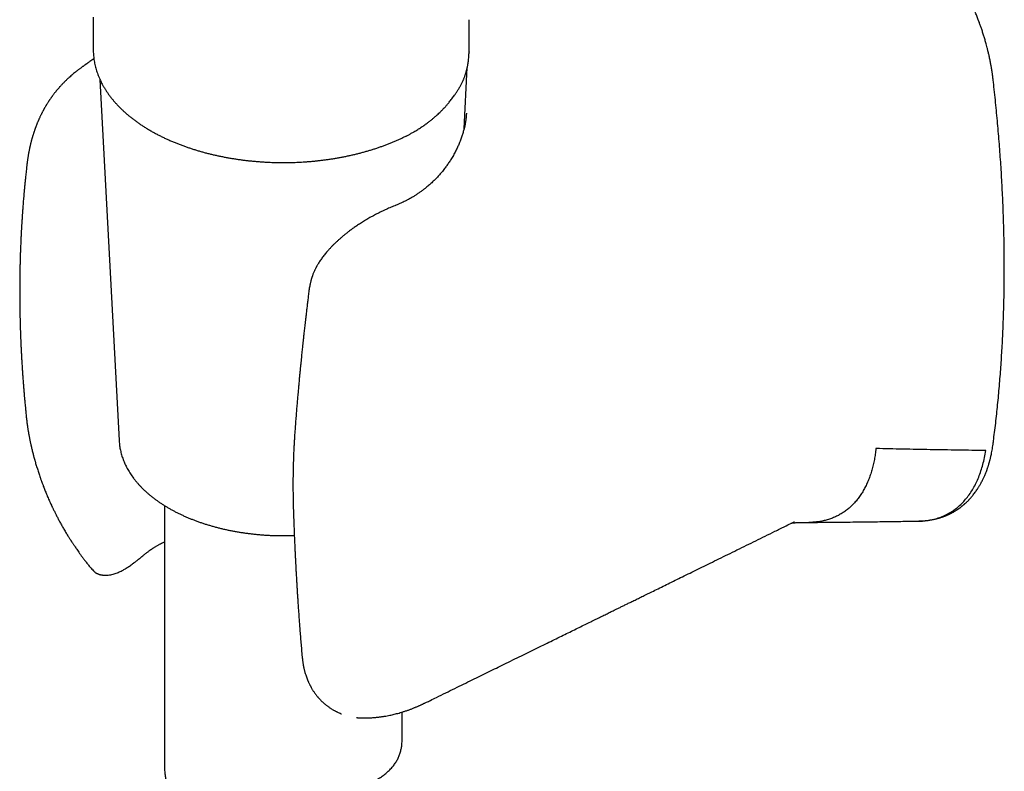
# Model space of a CAD drawing. Header units: millimetres. Extents: x 8 to 869, y 12 to 780.
# Tile 29 of 39: x 806 to 869, y 168 to 216. Entities that reach past the tile are written whole.
import ezdxf

# ---------------------------------------------------------------- set-up
doc = ezdxf.new("R2010")
doc.units = ezdxf.units.MM

msp = doc.modelspace()

# ---------------------------------------------------------------- linework, layer by layer
at = {"color": 7, "linetype": 'Continuous', "lineweight": 30}
for p, q in [((811.084, 215.692), (811.084, 213.648)), ((834.818, 213.487), (834.818, 215.529)), ((834.813, 213.496), (834.813, 213.487)), ((811.126, 213.055), (810.871, 212.883)), ((834.495, 208.631), (834.701, 212.505)), ((811.508, 211.752), (812.718, 188.951)), ((834.464, 211.755), (834.463, 211.752)), ((834.647, 209.625), (834.647, 209.614)), ((824.707, 198.423), (824.708, 198.426)), ((806.844, 190.592), (806.844, 190.586)), ((812.718, 188.951), (812.719, 188.948)), ((815.584, 184.852), (815.584, 168.307)), ((814.286, 181.74), (814.288, 181.742)), ((811.141, 180.694), (811.144, 180.691)), ((832.372, 172.555), (832.369, 172.554)), ((830.584, 170.025), (830.584, 171.814)), ((827.753, 171.464), (827.764, 171.462))]:
    msp.add_line(p, q, dxfattribs=at)
for points, knots in [([(867.902, 211.78), (867.897, 211.824), (867.887, 211.906), (867.872, 212.022), (867.859, 212.12), (867.847, 212.201), (867.838, 212.264), (867.831, 212.31), (867.826, 212.341), (867.822, 212.361), (867.82, 212.38), (867.816, 212.401), (867.812, 212.426), (867.805, 212.469), (867.794, 212.536), (867.778, 212.627), (867.759, 212.73), (867.737, 212.845), (867.712, 212.972), (867.678, 213.138), (867.635, 213.333), (867.584, 213.547), (867.536, 213.743), (867.491, 213.914), (867.45, 214.063), (867.413, 214.193), (867.377, 214.316), (867.341, 214.438), (867.303, 214.56), (867.265, 214.682), (867.225, 214.805), (867.175, 214.955), (867.112, 215.137), (867.034, 215.356), (866.946, 215.591), (866.848, 215.842), (866.739, 216.108), (866.618, 216.39), (866.489, 216.678), (866.351, 216.971), (866.209, 217.259), (866.062, 217.544), (865.915, 217.818), (865.769, 218.081), (865.611, 218.352), (865.444, 218.629), (865.267, 218.91), (865.096, 219.171), (864.93, 219.416), (864.767, 219.648), (864.606, 219.87), (864.446, 220.084), (864.286, 220.291), (864.124, 220.494), (863.964, 220.69), (863.83, 220.848), (863.725, 220.97), (863.647, 221.06), (863.57, 221.146), (863.493, 221.233), (863.409, 221.325), (863.316, 221.425), (863.213, 221.534), (863.102, 221.651), (862.978, 221.777), (862.845, 221.91), (862.711, 222.041), (862.582, 222.165), (862.46, 222.278), (862.342, 222.386), (862.229, 222.487), (862.119, 222.583), (862.015, 222.673), (861.936, 222.74), (861.88, 222.786), (861.846, 222.814), (861.816, 222.839), (861.789, 222.862), (861.765, 222.881), (861.742, 222.9), (861.713, 222.923), (861.674, 222.955), (861.621, 222.998), (861.553, 223.05), (861.472, 223.114), (861.377, 223.187), (861.308, 223.238), (861.271, 223.266)], [0, 0, 0, 0, 0.010575, 0.019769, 0.027581, 0.034013, 0.039065, 0.042738, 0.04495, 0.046228, 0.047663, 0.049347, 0.051281, 0.053465, 0.0596, 0.067123, 0.075012, 0.084007, 0.094107, 0.104842, 0.122931, 0.139545, 0.154683, 0.168348, 0.179303, 0.18909, 0.198425, 0.207795, 0.2172, 0.22664, 0.236116, 0.245627, 0.261276, 0.278134, 0.296246, 0.315613, 0.336238, 0.358124, 0.381275, 0.403611, 0.42683, 0.449549, 0.471491, 0.492657, 0.513034, 0.537773, 0.561178, 0.583258, 0.604024, 0.623893, 0.643726, 0.662419, 0.681107, 0.699795, 0.718247, 0.73581, 0.744747, 0.753423, 0.761839, 0.770043, 0.779085, 0.789381, 0.800239, 0.812214, 0.825305, 0.839514, 0.854371, 0.867433, 0.880027, 0.892152, 0.903807, 0.914994, 0.925712, 0.935439, 0.939172, 0.94257, 0.945632, 0.948358, 0.950749, 0.952804, 0.955474, 0.959386, 0.964701, 0.971419, 0.97954, 0.989067, 1, 1, 1, 1]), ([(811.085, 213.65), (811.084, 213.646), (811.084, 213.59), (811.087, 213.483), (811.095, 213.326), (811.11, 213.169), (811.13, 213.012), (811.156, 212.855), (811.188, 212.698), (811.226, 212.542), (811.269, 212.385), (811.319, 212.229), (811.374, 212.073), (811.435, 211.917), (811.502, 211.762), (811.575, 211.608), (811.654, 211.454), (811.739, 211.301), (811.83, 211.149), (811.927, 210.998), (812.03, 210.848), (812.138, 210.7), (812.252, 210.553), (812.372, 210.407), (812.498, 210.263), (812.629, 210.12), (812.766, 209.979), (812.909, 209.841), (813.056, 209.704), (813.209, 209.569), (813.368, 209.436), (813.531, 209.305), (813.7, 209.177), (813.873, 209.051), (814.051, 208.927), (814.234, 208.806), (814.422, 208.688), (814.614, 208.572), (814.811, 208.458), (815.012, 208.348), (815.217, 208.24), (815.427, 208.135), (815.64, 208.033), (815.858, 207.934), (816.079, 207.838), (816.297, 207.748), (816.517, 207.661), (816.733, 207.579), (816.952, 207.501), (817.165, 207.428), (817.381, 207.358), (817.599, 207.29), (817.819, 207.225), (818.041, 207.163), (818.266, 207.103), (818.492, 207.046), (818.72, 206.992), (818.95, 206.941), (819.182, 206.893), (819.415, 206.847), (819.649, 206.804), (819.885, 206.765), (820.121, 206.728), (820.359, 206.693), (820.598, 206.662), (820.837, 206.634), (821.076, 206.609), (821.316, 206.586), (821.555, 206.567), (821.793, 206.55), (822.028, 206.537), (822.256, 206.526), (822.464, 206.519), (822.645, 206.514), (822.815, 206.511), (822.958, 206.51), (823.052, 206.51), (823.084, 206.51)], [0, 0, 0, 0, 0.000894, 0.014322, 0.027779, 0.041268, 0.054794, 0.06836, 0.08197, 0.095627, 0.109334, 0.123093, 0.136907, 0.150776, 0.164701, 0.178682, 0.192719, 0.206811, 0.220956, 0.235153, 0.249399, 0.263691, 0.278028, 0.292405, 0.306819, 0.321268, 0.335749, 0.350257, 0.364791, 0.379348, 0.393925, 0.408519, 0.423129, 0.437752, 0.452388, 0.467035, 0.481691, 0.496356, 0.511028, 0.525708, 0.540396, 0.55509, 0.569793, 0.584503, 0.599222, 0.613952, 0.627175, 0.641886, 0.6551, 0.668312, 0.681519, 0.694722, 0.70792, 0.721113, 0.734301, 0.747484, 0.760661, 0.773833, 0.786997, 0.800155, 0.813304, 0.826444, 0.839573, 0.852688, 0.865787, 0.878864, 0.891913, 0.904923, 0.917875, 0.930735, 0.943438, 0.955828, 0.967445, 0.976976, 0.984965, 0.994758, 1, 1, 1, 1]), ([(834.465, 211.754), (834.473, 211.774), (834.493, 211.823), (834.522, 211.899), (834.55, 211.978), (834.574, 212.05), (834.596, 212.117), (834.617, 212.184), (834.635, 212.247), (834.651, 212.306), (834.665, 212.357), (834.677, 212.403), (834.686, 212.443), (834.694, 212.475), (834.701, 212.503), (834.708, 212.537), (834.717, 212.58), (834.728, 212.635), (834.741, 212.7), (834.753, 212.775), (834.766, 212.859), (834.778, 212.948), (834.791, 213.062), (834.802, 213.195), (834.811, 213.345), (834.812, 213.445), (834.812, 213.491)], [0, 0, 0, 0, 0.034034, 0.087134, 0.133743, 0.173994, 0.212451, 0.2514, 0.290843, 0.32218, 0.352994, 0.37995, 0.402696, 0.421233, 0.43609, 0.45301, 0.479805, 0.512489, 0.55106, 0.595513, 0.645846, 0.700239, 0.752846, 0.84353, 0.926819, 1, 1, 1, 1]), ([(810.871, 212.883), (810.851, 212.869), (810.816, 212.845), (810.768, 212.813), (810.731, 212.787), (810.703, 212.768), (810.675, 212.749), (810.643, 212.727), (810.606, 212.701), (810.569, 212.675), (810.535, 212.651), (810.5, 212.627), (810.46, 212.599), (810.416, 212.567), (810.36, 212.527), (810.299, 212.482), (810.231, 212.432), (810.168, 212.384), (810.103, 212.334), (810.035, 212.281), (809.946, 212.211), (809.842, 212.125), (809.726, 212.028), (809.617, 211.932), (809.523, 211.848), (809.441, 211.771), (809.366, 211.699), (809.29, 211.625), (809.221, 211.556), (809.157, 211.49), (809.096, 211.426), (809.031, 211.356), (808.959, 211.277), (808.885, 211.192), (808.815, 211.11), (808.759, 211.042), (808.712, 210.985), (808.669, 210.931), (808.622, 210.871), (808.576, 210.81), (808.534, 210.755), (808.497, 210.705), (808.465, 210.662), (808.433, 210.616), (808.398, 210.566), (808.36, 210.513), (808.327, 210.463), (808.297, 210.418), (808.266, 210.372), (808.23, 210.315), (808.192, 210.256), (808.156, 210.199), (808.127, 210.152), (808.101, 210.109), (808.074, 210.063), (808.045, 210.013), (808.016, 209.963), (807.99, 209.917), (807.967, 209.876), (807.947, 209.838), (807.925, 209.797), (807.898, 209.748), (807.868, 209.69), (807.836, 209.629), (807.806, 209.568), (807.777, 209.51), (807.748, 209.45), (807.718, 209.387), (807.69, 209.326), (807.665, 209.271), (807.647, 209.23), (807.63, 209.192), (807.613, 209.151), (807.591, 209.101), (807.566, 209.041), (807.54, 208.979), (807.517, 208.92), (807.495, 208.864), (807.473, 208.807), (807.451, 208.75), (807.433, 208.699), (807.417, 208.656), (807.403, 208.618), (807.389, 208.578), (807.373, 208.53), (807.356, 208.481), (807.341, 208.435), (807.328, 208.396), (807.315, 208.358), (807.299, 208.308), (807.28, 208.245), (807.259, 208.175), (807.24, 208.113), (807.224, 208.058), (807.209, 208.005), (807.195, 207.952), (807.181, 207.901), (807.168, 207.853), (807.156, 207.807), (807.144, 207.757), (807.13, 207.702), (807.116, 207.644), (807.103, 207.59), (807.093, 207.546), (807.084, 207.506), (807.074, 207.462), (807.062, 207.408), (807.049, 207.345), (807.036, 207.28), (807.024, 207.22), (807.013, 207.166), (807.003, 207.114), (806.993, 207.058), (806.983, 207), (806.971, 206.929), (806.958, 206.851), (806.945, 206.77), (806.934, 206.694), (806.924, 206.619), (806.915, 206.553), (806.907, 206.496), (806.902, 206.454), (806.896, 206.409), (806.89, 206.354), (806.882, 206.283), (806.875, 206.214), (806.87, 206.169), (806.869, 206.154)], [0, 0, 0, 0, 0.0088886, 0.0161193, 0.0216942, 0.0256107, 0.0286741, 0.0335182, 0.0393015, 0.0446845, 0.0493291, 0.0537403, 0.0593075, 0.0657415, 0.0719542, 0.0826278, 0.0914293, 0.1001639, 0.1091319, 0.1189014, 0.1294794, 0.1474041, 0.1648309, 0.1815109, 0.1976367, 0.2088693, 0.2212778, 0.2342727, 0.2465098, 0.2562749, 0.2672944, 0.2783732, 0.2911767, 0.3059317, 0.3198866, 0.3307503, 0.3382312, 0.3468768, 0.3564144, 0.3664554, 0.3752779, 0.3823165, 0.3893041, 0.3954412, 0.4032311, 0.4122808, 0.4198304, 0.4255085, 0.4327117, 0.4407514, 0.4510077, 0.4595006, 0.4662684, 0.4718222, 0.4785195, 0.4863914, 0.4938296, 0.5005006, 0.5065118, 0.511764, 0.5170344, 0.5241409, 0.5331568, 0.5422826, 0.550153, 0.55911, 0.5673363, 0.5756414, 0.5858584, 0.5929372, 0.5987039, 0.603283, 0.6087577, 0.6158211, 0.6243339, 0.6337331, 0.6416948, 0.6487236, 0.6568617, 0.6647869, 0.6720801, 0.6777563, 0.682193, 0.6875693, 0.6942336, 0.7013557, 0.7075711, 0.7126437, 0.7170837, 0.7229456, 0.7327137, 0.7423526, 0.7505883, 0.7575127, 0.7643011, 0.7712998, 0.7784762, 0.7844151, 0.7902976, 0.7965558, 0.8037965, 0.8119486, 0.8192501, 0.8246811, 0.8290538, 0.8346067, 0.8417337, 0.8498952, 0.8590662, 0.8666195, 0.8729412, 0.8795592, 0.8866295, 0.8941105, 0.9018854, 0.9132278, 0.9236944, 0.9324706, 0.9414243, 0.9517041, 0.9572597, 0.9625155, 0.9674952, 0.973936, 0.9829169, 0.9944401, 1, 1, 1, 1]), ([(833.82, 210.658), (833.845, 210.693), (833.892, 210.758), (833.957, 210.851), (834.013, 210.933), (834.062, 211.008), (834.107, 211.077), (834.147, 211.141), (834.183, 211.2), (834.217, 211.258), (834.255, 211.325), (834.295, 211.397), (834.337, 211.476), (834.378, 211.559), (834.422, 211.652), (834.45, 211.717), (834.464, 211.752)], [0, 0, 0, 0, 0.099732, 0.188153, 0.26539, 0.332621, 0.396806, 0.459136, 0.51007, 0.560151, 0.618896, 0.690291, 0.755404, 0.828602, 0.91006, 1, 1, 1, 1]), ([(867.9, 188.724), (867.914, 188.83), (867.954, 189.127), (868.015, 189.619), (868.084, 190.199), (868.148, 190.782), (868.207, 191.368), (868.263, 191.957), (868.315, 192.549), (868.363, 193.144), (868.406, 193.742), (868.445, 194.342), (868.48, 194.945), (868.511, 195.55), (868.538, 196.158), (868.561, 196.769), (868.58, 197.382), (868.594, 197.998), (868.604, 198.617), (868.611, 199.237), (868.613, 199.861), (868.61, 200.486), (868.604, 201.114), (868.594, 201.744), (868.579, 202.377), (868.56, 203.012), (868.538, 203.649), (868.511, 204.288), (868.479, 204.929), (868.444, 205.572), (868.405, 206.218), (868.361, 206.865), (868.314, 207.514), (868.262, 208.166), (868.206, 208.819), (868.146, 209.474), (868.081, 210.131), (868.013, 210.79), (867.953, 211.34), (867.915, 211.67), (867.902, 211.78)], [0, 0, 0, 0, 0.0149, 0.041862, 0.068825, 0.095791, 0.122759, 0.149728, 0.176699, 0.203672, 0.230646, 0.257622, 0.2846, 0.311579, 0.33856, 0.365542, 0.392526, 0.419511, 0.446498, 0.473486, 0.500475, 0.527466, 0.554459, 0.581452, 0.608448, 0.635444, 0.662442, 0.689442, 0.716443, 0.743446, 0.77045, 0.797456, 0.824464, 0.851473, 0.878484, 0.905497, 0.932511, 0.959528, 0.986547, 1, 1, 1, 1]), ([(832.017, 208.889), (832.081, 208.936), (832.205, 209.026), (832.378, 209.16), (832.533, 209.286), (832.673, 209.406), (832.798, 209.517), (832.91, 209.622), (833.003, 209.711), (833.077, 209.785), (833.136, 209.844), (833.182, 209.892), (833.216, 209.928), (833.245, 209.959), (833.278, 209.995), (833.32, 210.04), (833.37, 210.096), (833.429, 210.163), (833.495, 210.241), (833.569, 210.329), (833.648, 210.429), (833.734, 210.54), (833.791, 210.618), (833.821, 210.658)], [0, 0, 0, 0, 0.087402, 0.168993, 0.244836, 0.314963, 0.379595, 0.439255, 0.493964, 0.530785, 0.564151, 0.593871, 0.609677, 0.624755, 0.644012, 0.668625, 0.699263, 0.735479, 0.777271, 0.824634, 0.877556, 0.936021, 1, 1, 1, 1]), ([(834.65, 209.627), (834.647, 209.591), (834.643, 209.522), (834.634, 209.419), (834.624, 209.327), (834.613, 209.241), (834.602, 209.161), (834.59, 209.086), (834.57, 208.972), (834.541, 208.823), (834.495, 208.626), (834.437, 208.409), (834.361, 208.166), (834.286, 207.956), (834.219, 207.785), (834.166, 207.657), (834.114, 207.537), (834.059, 207.419), (834, 207.296), (833.934, 207.167), (833.863, 207.033), (833.787, 206.898), (833.711, 206.769), (833.635, 206.648), (833.563, 206.536), (833.492, 206.43), (833.422, 206.33), (833.349, 206.229), (833.269, 206.124), (833.181, 206.012), (833.089, 205.899), (832.997, 205.791), (832.908, 205.691), (832.821, 205.596), (832.706, 205.475), (832.554, 205.324), (832.362, 205.146), (832.188, 204.997), (832.035, 204.873), (831.901, 204.769), (831.751, 204.659), (831.613, 204.564), (831.494, 204.486), (831.405, 204.428), (831.322, 204.377), (831.251, 204.334), (831.19, 204.298), (831.142, 204.271), (831.104, 204.249), (831.072, 204.231), (831.034, 204.21), (830.985, 204.184), (830.925, 204.151), (830.853, 204.114), (830.761, 204.067), (830.647, 204.011), (830.51, 203.948), (830.36, 203.882), (830.254, 203.839), (830.199, 203.817)], [0, 0, 0, 0, 0.018906, 0.035732, 0.050475, 0.063142, 0.074512, 0.085596, 0.096398, 0.124923, 0.15267, 0.186564, 0.221943, 0.258943, 0.279346, 0.298138, 0.315329, 0.332579, 0.350374, 0.369421, 0.390075, 0.410368, 0.43021, 0.448685, 0.465795, 0.481986, 0.497767, 0.512847, 0.529555, 0.548055, 0.566883, 0.584683, 0.601458, 0.617435, 0.632792, 0.664196, 0.696867, 0.729751, 0.748287, 0.768779, 0.791226, 0.815629, 0.829192, 0.842258, 0.853757, 0.86369, 0.872057, 0.878857, 0.883439, 0.887223, 0.892209, 0.89871, 0.906727, 0.916259, 0.927011, 0.943066, 0.960586, 0.979566, 1, 1, 1, 1]), ([(830.852, 208.191), (830.861, 208.195), (830.926, 208.227), (831.044, 208.289), (831.197, 208.372), (831.294, 208.428), (831.338, 208.453)], [0, 0, 0, 0, 0.052531, 0.385486, 0.718745, 1, 1, 1, 1]), ([(831.334, 208.451), (831.414, 208.498), (831.572, 208.591), (831.799, 208.738), (831.944, 208.839), (832.017, 208.889)], [0, 0, 0, 0, 0.333488, 0.666797, 1, 1, 1, 1]), ([(823.084, 206.51), (823.175, 206.51), (823.302, 206.51), (823.489, 206.513), (823.647, 206.517), (823.836, 206.523), (824.035, 206.531), (824.243, 206.542), (824.457, 206.556), (824.676, 206.572), (824.899, 206.59), (825.125, 206.612), (825.353, 206.636), (825.582, 206.664), (825.813, 206.694), (826.044, 206.727), (826.275, 206.763), (826.506, 206.802), (826.737, 206.844), (826.967, 206.889), (827.196, 206.936), (827.425, 206.987), (827.652, 207.04), (827.878, 207.097), (828.102, 207.156), (828.325, 207.218), (828.546, 207.283), (828.765, 207.35), (828.982, 207.421), (829.197, 207.494), (829.409, 207.57), (829.619, 207.648), (829.827, 207.729), (830.031, 207.813), (830.234, 207.9), (830.433, 207.989), (830.629, 208.081), (830.768, 208.148), (830.842, 208.186), (830.852, 208.191)], [0, 0, 0, 0, 0.032236, 0.045075, 0.066422, 0.088563, 0.112303, 0.137077, 0.162659, 0.188868, 0.215575, 0.242684, 0.270124, 0.297839, 0.325786, 0.35393, 0.382245, 0.410707, 0.439297, 0.468001, 0.496806, 0.5257, 0.554675, 0.583721, 0.612833, 0.642005, 0.67123, 0.700505, 0.729826, 0.759189, 0.78859, 0.818027, 0.847498, 0.877, 0.906531, 0.936089, 0.965673, 0.99528, 1, 1, 1, 1]), ([(806.87, 206.169), (806.863, 206.106), (806.849, 205.981), (806.83, 205.801), (806.812, 205.633), (806.797, 205.483), (806.783, 205.351), (806.772, 205.236), (806.763, 205.143), (806.756, 205.068), (806.75, 205.013), (806.747, 204.971), (806.744, 204.941), (806.741, 204.914), (806.738, 204.884), (806.735, 204.846), (806.731, 204.802), (806.725, 204.741), (806.718, 204.663), (806.709, 204.567), (806.7, 204.463), (806.689, 204.332), (806.676, 204.181), (806.663, 204.014), (806.65, 203.858), (806.639, 203.712), (806.629, 203.577), (806.62, 203.452), (806.612, 203.334), (806.604, 203.22), (806.596, 203.106), (806.589, 202.993), (806.582, 202.888), (806.576, 202.792), (806.57, 202.705), (806.566, 202.625), (806.562, 202.559), (806.559, 202.512), (806.557, 202.478), (806.555, 202.449), (806.553, 202.415), (806.551, 202.366), (806.547, 202.3), (806.542, 202.214), (806.537, 202.113), (806.531, 201.997), (806.524, 201.864), (806.517, 201.713), (806.509, 201.544), (806.501, 201.361), (806.493, 201.163), (806.485, 200.95), (806.478, 200.745), (806.472, 200.548), (806.468, 200.394), (806.464, 200.267), (806.462, 200.177), (806.46, 200.106), (806.459, 200.056), (806.458, 200.025), (806.458, 200.001), (806.457, 199.98), (806.457, 199.958), (806.456, 199.932), (806.455, 199.887), (806.454, 199.82), (806.452, 199.725), (806.45, 199.614), (806.448, 199.492), (806.446, 199.363), (806.445, 199.235), (806.442, 199.038), (806.44, 198.777), (806.439, 198.443), (806.44, 198.11), (806.441, 197.848), (806.443, 197.665), (806.444, 197.561), (806.445, 197.461), (806.446, 197.37), (806.448, 197.296), (806.448, 197.238), (806.449, 197.194), (806.45, 197.153), (806.451, 197.109), (806.451, 197.054), (806.453, 196.984), (806.454, 196.897), (806.457, 196.792), (806.459, 196.672), (806.463, 196.508), (806.469, 196.309), (806.475, 196.084), (806.482, 195.876), (806.489, 195.683), (806.495, 195.522), (806.5, 195.387), (806.505, 195.271), (806.51, 195.151), (806.515, 195.028), (806.521, 194.902), (806.526, 194.794), (806.53, 194.708), (806.533, 194.65), (806.536, 194.606), (806.537, 194.569), (806.54, 194.528), (806.542, 194.477), (806.546, 194.408), (806.55, 194.323), (806.556, 194.22), (806.563, 194.102), (806.57, 193.975), (806.581, 193.794), (806.595, 193.569), (806.612, 193.306), (806.629, 193.059), (806.644, 192.853), (806.657, 192.685), (806.667, 192.554), (806.676, 192.435), (806.684, 192.329), (806.692, 192.236), (806.698, 192.157), (806.703, 192.1), (806.706, 192.06), (806.709, 192.028), (806.712, 191.987), (806.717, 191.927), (806.724, 191.847), (806.733, 191.743), (806.744, 191.62), (806.757, 191.478), (806.772, 191.317), (806.788, 191.137), (806.808, 190.938), (806.826, 190.752), (806.838, 190.633), (806.843, 190.586)], [0, 0, 0, 0, 0.012455, 0.0247, 0.035766, 0.045652, 0.054361, 0.061893, 0.06825, 0.072848, 0.076546, 0.079175, 0.08103, 0.082534, 0.084506, 0.086964, 0.089909, 0.093341, 0.098855, 0.105289, 0.11237, 0.119272, 0.131005, 0.141982, 0.152203, 0.161669, 0.170551, 0.178647, 0.186177, 0.193647, 0.201077, 0.208467, 0.215817, 0.221553, 0.227263, 0.232769, 0.237116, 0.240165, 0.241944, 0.243686, 0.245897, 0.248578, 0.25322, 0.25882, 0.265376, 0.272888, 0.281356, 0.291346, 0.302281, 0.314157, 0.326971, 0.340724, 0.355414, 0.366875, 0.378847, 0.385322, 0.391418, 0.39622, 0.399008, 0.401029, 0.402324, 0.403586, 0.405053, 0.406726, 0.408603, 0.413635, 0.419726, 0.426877, 0.435051, 0.443432, 0.451676, 0.459784, 0.481378, 0.501945, 0.523948, 0.54553, 0.552234, 0.558902, 0.565504, 0.571409, 0.576361, 0.579758, 0.582493, 0.584762, 0.587566, 0.591044, 0.595198, 0.60096, 0.607659, 0.615294, 0.623816, 0.639102, 0.653375, 0.666635, 0.678883, 0.69012, 0.697263, 0.704632, 0.712226, 0.720047, 0.728093, 0.736089, 0.740688, 0.744357, 0.747096, 0.749035, 0.75148, 0.754766, 0.758892, 0.7644, 0.770924, 0.778464, 0.786817, 0.795069, 0.812731, 0.829345, 0.844914, 0.859438, 0.868309, 0.876658, 0.884184, 0.890862, 0.896693, 0.901675, 0.905811, 0.907361, 0.909274, 0.911853, 0.915099, 0.920465, 0.927017, 0.934754, 0.943675, 0.95378, 0.965068, 0.977539, 0.991192, 1, 1, 1, 1]), ([(830.202, 203.817), (830.099, 203.775), (829.895, 203.692), (829.587, 203.557), (829.285, 203.416), (828.989, 203.268), (828.701, 203.115), (828.42, 202.957), (828.15, 202.795), (827.9, 202.637), (827.672, 202.484), (827.467, 202.34), (827.277, 202.2), (827.101, 202.065), (826.942, 201.937), (826.799, 201.818), (826.667, 201.704), (826.539, 201.591), (826.43, 201.489), (826.338, 201.402), (826.266, 201.331), (826.199, 201.265), (826.141, 201.206), (826.087, 201.149), (826.03, 201.089), (825.965, 201.018), (825.891, 200.935), (825.81, 200.842), (825.727, 200.742), (825.644, 200.638), (825.564, 200.533), (825.487, 200.427), (825.414, 200.32), (825.345, 200.215), (825.289, 200.124), (825.245, 200.051), (825.213, 199.994), (825.186, 199.944), (825.161, 199.898), (825.136, 199.85), (825.107, 199.793), (825.072, 199.719), (825.033, 199.633), (824.994, 199.543), (824.96, 199.459), (824.932, 199.382), (824.909, 199.319), (824.892, 199.267), (824.878, 199.223), (824.864, 199.181), (824.852, 199.139), (824.84, 199.098), (824.828, 199.053), (824.812, 198.995), (824.793, 198.919), (824.772, 198.823), (824.749, 198.708), (824.726, 198.574), (824.713, 198.478), (824.706, 198.427)], [0, 0, 0, 0, 0.044672, 0.087957, 0.129899, 0.170562, 0.210024, 0.248354, 0.285465, 0.321331, 0.352031, 0.381192, 0.408729, 0.434527, 0.45849, 0.480171, 0.500031, 0.519909, 0.540638, 0.552832, 0.565201, 0.576531, 0.586435, 0.595059, 0.604636, 0.616149, 0.629574, 0.644845, 0.661059, 0.677304, 0.693583, 0.709899, 0.726256, 0.742634, 0.7577, 0.767172, 0.775599, 0.782989, 0.789351, 0.795863, 0.804296, 0.814655, 0.828202, 0.841702, 0.853975, 0.865035, 0.874889, 0.881335, 0.887599, 0.893691, 0.899612, 0.905362, 0.911266, 0.919052, 0.930081, 0.94369, 0.959877, 0.978645, 1, 1, 1, 1]), ([(824.705, 198.423), (824.691, 198.313), (824.665, 198.1), (824.627, 197.788), (824.591, 197.492), (824.557, 197.212), (824.526, 196.95), (824.498, 196.703), (824.472, 196.478), (824.449, 196.275), (824.428, 196.092), (824.409, 195.923), (824.392, 195.769), (824.377, 195.633), (824.364, 195.521), (824.354, 195.43), (824.346, 195.354), (824.338, 195.282), (824.331, 195.209), (824.323, 195.135), (824.314, 195.059), (824.304, 194.956), (824.289, 194.823), (824.272, 194.657), (824.254, 194.479), (824.234, 194.291), (824.214, 194.092), (824.193, 193.881), (824.17, 193.656), (824.147, 193.416), (824.122, 193.162), (824.096, 192.892), (824.07, 192.605), (824.042, 192.3), (824.013, 191.976), (823.983, 191.632), (823.952, 191.271), (823.92, 190.892), (823.888, 190.497), (823.856, 190.083), (823.835, 189.802), (823.824, 189.659)], [0, 0, 0, 0, 0.037691, 0.073466, 0.107324, 0.139268, 0.169296, 0.197409, 0.223608, 0.245943, 0.266669, 0.285788, 0.303227, 0.318583, 0.331796, 0.341416, 0.349647, 0.357784, 0.366078, 0.374527, 0.383134, 0.392075, 0.409602, 0.428599, 0.449066, 0.470366, 0.493054, 0.517132, 0.542683, 0.570147, 0.599046, 0.629853, 0.662567, 0.69719, 0.734486, 0.77377, 0.815041, 0.858299, 0.903546, 0.950779, 1, 1, 1, 1]), ([(806.842, 190.592), (806.847, 190.54), (806.857, 190.438), (806.873, 190.29), (806.89, 190.151), (806.907, 190.02), (806.924, 189.899), (806.94, 189.787), (806.956, 189.687), (806.968, 189.612), (806.976, 189.56), (806.981, 189.528), (806.986, 189.5), (806.99, 189.476), (806.994, 189.452), (807, 189.422), (807.007, 189.379), (807.017, 189.322), (807.03, 189.256), (807.042, 189.188), (807.054, 189.125), (807.069, 189.052), (807.085, 188.974), (807.102, 188.89), (807.118, 188.813), (807.133, 188.747), (807.145, 188.69), (807.156, 188.64), (807.169, 188.584), (807.184, 188.518), (807.206, 188.424), (807.234, 188.311), (807.265, 188.188), (807.293, 188.076), (807.319, 187.979), (807.34, 187.899), (807.358, 187.836), (807.37, 187.789), (807.381, 187.75), (807.393, 187.709), (807.408, 187.656), (807.434, 187.566), (807.468, 187.448), (807.511, 187.307), (807.567, 187.125), (807.64, 186.899), (807.711, 186.69), (807.762, 186.544), (807.79, 186.467), (807.812, 186.403), (807.83, 186.354), (807.847, 186.308), (807.868, 186.252), (807.897, 186.174), (807.935, 186.074), (807.98, 185.957), (808.03, 185.83), (808.081, 185.704), (808.138, 185.566), (808.2, 185.419), (808.266, 185.265), (808.329, 185.125), (808.387, 184.997), (808.434, 184.894), (808.471, 184.815), (808.5, 184.754), (808.53, 184.69), (808.565, 184.617), (808.606, 184.533), (808.665, 184.412), (808.745, 184.254), (808.846, 184.058), (808.956, 183.852), (809.074, 183.636), (809.202, 183.411), (809.317, 183.218), (809.41, 183.064), (809.477, 182.957), (809.535, 182.865), (809.584, 182.788), (809.625, 182.726), (809.655, 182.679), (809.678, 182.644), (809.699, 182.611), (809.726, 182.57), (809.76, 182.518), (809.798, 182.46), (809.839, 182.397), (809.887, 182.324), (809.943, 182.24), (810.01, 182.141), (810.086, 182.029), (810.173, 181.903), (810.274, 181.76), (810.386, 181.605), (810.51, 181.44), (810.645, 181.265), (810.794, 181.081), (810.96, 180.887), (811.079, 180.759), (811.14, 180.693)], [0, 0, 0, 0, 0.015547, 0.030174, 0.043887, 0.056692, 0.068595, 0.0796, 0.089577, 0.097935, 0.101502, 0.104644, 0.107361, 0.109656, 0.111605, 0.114361, 0.118309, 0.124025, 0.130861, 0.137394, 0.143451, 0.149034, 0.158364, 0.166038, 0.173229, 0.180436, 0.184974, 0.189518, 0.194657, 0.201028, 0.208498, 0.221415, 0.233142, 0.243687, 0.253048, 0.260997, 0.266481, 0.270933, 0.274356, 0.277496, 0.282522, 0.289568, 0.302901, 0.31622, 0.329465, 0.354753, 0.380686, 0.388982, 0.396535, 0.402624, 0.407253, 0.410581, 0.415924, 0.423371, 0.432913, 0.44454, 0.457294, 0.469467, 0.481033, 0.497379, 0.512365, 0.526056, 0.538605, 0.549999, 0.556459, 0.562037, 0.568185, 0.575412, 0.583714, 0.593089, 0.611605, 0.631311, 0.652189, 0.674231, 0.69743, 0.721714, 0.734584, 0.745898, 0.755661, 0.763879, 0.770559, 0.775704, 0.778889, 0.7819, 0.786418, 0.792279, 0.798625, 0.805355, 0.81247, 0.822345, 0.832894, 0.84492, 0.858835, 0.874633, 0.8923, 0.910652, 0.930627, 0.952199, 0.975334, 1, 1, 1, 1]), ([(823.824, 189.659), (823.816, 189.551), (823.801, 189.341), (823.782, 189.034), (823.765, 188.745), (823.751, 188.474), (823.739, 188.22), (823.73, 187.984), (823.722, 187.771), (823.716, 187.58), (823.712, 187.412), (823.708, 187.258), (823.705, 187.119), (823.703, 186.994), (823.701, 186.881), (823.699, 186.78), (823.698, 186.689), (823.697, 186.607), (823.697, 186.534), (823.696, 186.465), (823.696, 186.395), (823.696, 186.329), (823.696, 186.262), (823.695, 186.19), (823.695, 186.104), (823.696, 186.003), (823.696, 185.887), (823.697, 185.756), (823.699, 185.611), (823.701, 185.451), (823.703, 185.275), (823.707, 185.085), (823.712, 184.88), (823.716, 184.738), (823.718, 184.665)], [0, 0, 0, 0, 0.066082, 0.128455, 0.187125, 0.242096, 0.29337, 0.34095, 0.384838, 0.421826, 0.455714, 0.486503, 0.514191, 0.538961, 0.561598, 0.581684, 0.599834, 0.616048, 0.630325, 0.643668, 0.657383, 0.671911, 0.683252, 0.6975, 0.714656, 0.73472, 0.757692, 0.783574, 0.812365, 0.844066, 0.878679, 0.916205, 0.956644, 1, 1, 1, 1]), ([(812.719, 188.947), (812.721, 188.915), (812.725, 188.835), (812.739, 188.705), (812.759, 188.56), (812.784, 188.414), (812.816, 188.269), (812.853, 188.125), (812.895, 187.981), (812.943, 187.837), (812.997, 187.695), (813.056, 187.553), (813.121, 187.412), (813.191, 187.271), (813.267, 187.132), (813.349, 186.994), (813.436, 186.857), (813.528, 186.721), (813.625, 186.587), (813.728, 186.454), (813.837, 186.323), (813.95, 186.193), (814.068, 186.065), (814.192, 185.938), (814.32, 185.814), (814.454, 185.691), (814.592, 185.571), (814.735, 185.452), (814.882, 185.336), (815.034, 185.222), (815.191, 185.11), (815.352, 185), (815.516, 184.893), (815.686, 184.789), (815.859, 184.686), (816.036, 184.587), (816.217, 184.49), (816.401, 184.395), (816.589, 184.304), (816.781, 184.215), (816.976, 184.128), (817.174, 184.045), (817.375, 183.964), (817.58, 183.887), (817.787, 183.812), (817.997, 183.74), (818.21, 183.671), (818.426, 183.605), (818.644, 183.542), (818.864, 183.482), (819.087, 183.426), (819.311, 183.372), (819.538, 183.322), (819.767, 183.274), (819.997, 183.23), (820.229, 183.189), (820.463, 183.152), (820.697, 183.117), (820.934, 183.086), (821.171, 183.058), (821.409, 183.033), (821.648, 183.012), (821.888, 182.994), (822.129, 182.979), (822.37, 182.968), (822.611, 182.959), (822.853, 182.955), (823.095, 182.953), (823.337, 182.955), (823.565, 182.96), (823.712, 182.965), (823.779, 182.968)], [0, 0, 0, 0, 0.009236, 0.023303, 0.03738, 0.051471, 0.065582, 0.079716, 0.093879, 0.108073, 0.122302, 0.136567, 0.15087, 0.165213, 0.179595, 0.194015, 0.208474, 0.22297, 0.237501, 0.252065, 0.26666, 0.281282, 0.29593, 0.3106, 0.32529, 0.339998, 0.35472, 0.369455, 0.3842, 0.398952, 0.413712, 0.428475, 0.443242, 0.458011, 0.47278, 0.487548, 0.502315, 0.517079, 0.531841, 0.5466, 0.561356, 0.576107, 0.590855, 0.605599, 0.620338, 0.635073, 0.649804, 0.664531, 0.679254, 0.693973, 0.708688, 0.723399, 0.738107, 0.752812, 0.767513, 0.782212, 0.796907, 0.811601, 0.826292, 0.84098, 0.855667, 0.870353, 0.885037, 0.899719, 0.914401, 0.929082, 0.943763, 0.958443, 0.973123, 0.987804, 1, 1, 1, 1]), ([(860.509, 188.452), (860.495, 188.333), (860.467, 188.095), (860.408, 187.75), (860.336, 187.415), (860.251, 187.092), (860.153, 186.781), (860.042, 186.482), (859.919, 186.196), (859.782, 185.923), (859.633, 185.665), (859.472, 185.421), (859.298, 185.193), (859.112, 184.981), (858.915, 184.785), (858.705, 184.606), (858.485, 184.444), (858.255, 184.299), (858.014, 184.172), (857.764, 184.062), (857.504, 183.971), (857.236, 183.898), (856.959, 183.842), (856.674, 183.807), (856.445, 183.79), (856.309, 183.791), (856.273, 183.791)], [0, 0, 0, 0, 0.042796, 0.085592, 0.128391, 0.171188, 0.213981, 0.256776, 0.299575, 0.342375, 0.385174, 0.427969, 0.470762, 0.513556, 0.556351, 0.599148, 0.641944, 0.684741, 0.727537, 0.770333, 0.813129, 0.855925, 0.898719, 0.941512, 0.984307, 1, 1, 1, 1]), ([(867.44, 188.327), (866.854, 188.335), (865.688, 188.351), (863.946, 188.38), (862.222, 188.413), (861.078, 188.439), (860.509, 188.452)], [0, 0, 0, 0, 0.25378, 0.505039, 0.753778, 1, 1, 1, 1]), ([(863.193, 183.878), (863.232, 183.878), (863.306, 183.88), (863.409, 183.884), (863.498, 183.89), (863.573, 183.896), (863.634, 183.901), (863.706, 183.908), (863.798, 183.919), (863.914, 183.936), (864.03, 183.955), (864.14, 183.977), (864.241, 183.999), (864.343, 184.023), (864.446, 184.051), (864.554, 184.083), (864.64, 184.11), (864.708, 184.133), (864.762, 184.152), (864.822, 184.175), (864.889, 184.201), (864.959, 184.23), (865.029, 184.26), (865.094, 184.29), (865.156, 184.319), (865.215, 184.348), (865.275, 184.379), (865.335, 184.411), (865.393, 184.444), (865.451, 184.477), (865.505, 184.51), (865.558, 184.542), (865.611, 184.576), (865.664, 184.611), (865.714, 184.645), (865.758, 184.676), (865.799, 184.706), (865.84, 184.737), (865.885, 184.771), (865.932, 184.807), (865.977, 184.844), (866.015, 184.875), (866.047, 184.902), (866.076, 184.927), (866.111, 184.958), (866.148, 184.991), (866.195, 185.035), (866.246, 185.083), (866.298, 185.133), (866.342, 185.178), (866.383, 185.221), (866.44, 185.281), (866.505, 185.354), (866.582, 185.444), (866.658, 185.537), (866.735, 185.637), (866.81, 185.74), (866.879, 185.841), (866.938, 185.93), (866.989, 186.01), (867.033, 186.082), (867.08, 186.162), (867.129, 186.251), (867.181, 186.347), (867.231, 186.444), (867.277, 186.539), (867.318, 186.626), (867.359, 186.716), (867.399, 186.811), (867.441, 186.913), (867.482, 187.019), (867.517, 187.114), (867.547, 187.199), (867.571, 187.268), (867.594, 187.34), (867.616, 187.409), (867.635, 187.47), (867.65, 187.521), (867.663, 187.566), (867.677, 187.616), (867.694, 187.677), (867.713, 187.75), (867.734, 187.835), (867.757, 187.93), (867.783, 188.047), (867.813, 188.188), (867.844, 188.354), (867.874, 188.533), (867.892, 188.659), (867.901, 188.724)], [0, 0, 0, 0, 0.015336, 0.02895, 0.040838, 0.050996, 0.059422, 0.066171, 0.081824, 0.099096, 0.115637, 0.131289, 0.145654, 0.158836, 0.17507, 0.190563, 0.206142, 0.213002, 0.220968, 0.230043, 0.240228, 0.251447, 0.261898, 0.272547, 0.281574, 0.290837, 0.300425, 0.310015, 0.31952, 0.328893, 0.338089, 0.346367, 0.355165, 0.364501, 0.373275, 0.380787, 0.38735, 0.39459, 0.402567, 0.411341, 0.419723, 0.427297, 0.431773, 0.437116, 0.443556, 0.451051, 0.45848, 0.470349, 0.480428, 0.488761, 0.496774, 0.505174, 0.523265, 0.537666, 0.554169, 0.573068, 0.589938, 0.606432, 0.62319, 0.633717, 0.644905, 0.657384, 0.671142, 0.685846, 0.700897, 0.714963, 0.727648, 0.738966, 0.75397, 0.767855, 0.781914, 0.798009, 0.80707, 0.816444, 0.826131, 0.835863, 0.844014, 0.850312, 0.855592, 0.861979, 0.869884, 0.879307, 0.890246, 0.902504, 0.91552, 0.934596, 0.955035, 0.976837, 1, 1, 1, 1]), ([(863.207, 183.881), (863.29, 183.882), (863.498, 183.885), (863.821, 183.923), (864.174, 183.992), (864.515, 184.092), (864.843, 184.222), (865.155, 184.382), (865.451, 184.573), (865.729, 184.792), (865.988, 185.04), (866.229, 185.313), (866.451, 185.612), (866.653, 185.935), (866.836, 186.281), (866.999, 186.65), (867.141, 187.039), (867.263, 187.449), (867.365, 187.877), (867.415, 188.177), (867.44, 188.327)], [0, 0, 0, 0, 0.03743, 0.094005, 0.150636, 0.207345, 0.264165, 0.321134, 0.378096, 0.434894, 0.491572, 0.548165, 0.604698, 0.661193, 0.717666, 0.774127, 0.830585, 0.887046, 0.943515, 1, 1, 1, 1]), ([(823.718, 184.665), (823.722, 184.531), (823.731, 184.27), (823.744, 183.888), (823.757, 183.525), (823.77, 183.179), (823.783, 182.854), (823.797, 182.549), (823.809, 182.263), (823.822, 181.995), (823.834, 181.745), (823.845, 181.512), (823.856, 181.297), (823.866, 181.099), (823.875, 180.93), (823.883, 180.788), (823.89, 180.666), (823.896, 180.543), (823.905, 180.398), (823.915, 180.225), (823.926, 180.022), (823.94, 179.8), (823.954, 179.56), (823.97, 179.304), (823.988, 179.031), (824.007, 178.742), (824.028, 178.436), (824.05, 178.11), (824.075, 177.764), (824.102, 177.398), (824.131, 177.013), (824.163, 176.61), (824.197, 176.189), (824.233, 175.75), (824.259, 175.451), (824.272, 175.299)], [0, 0, 0, 0, 0.042594, 0.083245, 0.121951, 0.158714, 0.193533, 0.225839, 0.25627, 0.284826, 0.311509, 0.336317, 0.359252, 0.380312, 0.399499, 0.41326, 0.42587, 0.438624, 0.45254, 0.472302, 0.494015, 0.517678, 0.543291, 0.570855, 0.599825, 0.630677, 0.663409, 0.698024, 0.735284, 0.774503, 0.815681, 0.85882, 0.903919, 0.950978, 1, 1, 1, 1]), ([(832.373, 172.555), (832.501, 172.618), (832.825, 172.776), (833.339, 173.028), (833.91, 173.308), (834.467, 173.581), (835.008, 173.846), (835.532, 174.103), (836.041, 174.352), (836.536, 174.595), (837.047, 174.845), (837.574, 175.103), (838.112, 175.367), (838.633, 175.623), (839.135, 175.869), (839.619, 176.106), (840.084, 176.334), (840.531, 176.553), (840.96, 176.764), (841.37, 176.965), (841.762, 177.157), (842.135, 177.34), (842.484, 177.511), (842.809, 177.671), (843.11, 177.819), (843.396, 177.958), (843.664, 178.09), (843.899, 178.206), (844.108, 178.308), (844.3, 178.402), (844.5, 178.5), (844.709, 178.603), (844.928, 178.71), (845.171, 178.829), (845.438, 178.961), (845.732, 179.105), (846.038, 179.255), (846.38, 179.423), (846.757, 179.608), (847.173, 179.812), (847.607, 180.025), (848.059, 180.247), (848.53, 180.478), (849.019, 180.718), (849.526, 180.968), (850.052, 181.226), (850.596, 181.493), (851.158, 181.769), (851.739, 182.054), (852.326, 182.343), (852.919, 182.634), (853.517, 182.928), (854.131, 183.23), (854.669, 183.494), (855.001, 183.657), (855.124, 183.718)], [0, 0, 0, 0, 0.016982, 0.042677, 0.06778, 0.092291, 0.116211, 0.139128, 0.161475, 0.18325, 0.204455, 0.228955, 0.252646, 0.275529, 0.297603, 0.318868, 0.339324, 0.358971, 0.37781, 0.39584, 0.413061, 0.429474, 0.445078, 0.459049, 0.472301, 0.484835, 0.496649, 0.507745, 0.515792, 0.524176, 0.532969, 0.542172, 0.551784, 0.561806, 0.574142, 0.587048, 0.600523, 0.614566, 0.632026, 0.650292, 0.669364, 0.689242, 0.709926, 0.731416, 0.753712, 0.776815, 0.800723, 0.825438, 0.850959, 0.877285, 0.902846, 0.929123, 0.956117, 0.983828, 1, 1, 1, 1]), ([(855.119, 183.715), (855.134, 183.722), (855.165, 183.738), (855.208, 183.758), (855.242, 183.775), (855.265, 183.786), (855.282, 183.795), (855.296, 183.801), (855.306, 183.806), (855.317, 183.811), (855.329, 183.816), (855.338, 183.82), (855.344, 183.823), (855.349, 183.825), (855.355, 183.828), (855.359, 183.83), (855.361, 183.831), (855.361, 183.83), (855.361, 183.83)], [0, 0, 0, 0, 0.085597, 0.1785, 0.253441, 0.312471, 0.360167, 0.397022, 0.438305, 0.497213, 0.566272, 0.622358, 0.66479, 0.704955, 0.773583, 0.869204, 0.986528, 1, 1, 1, 1]), ([(855.223, 183.766), (855.227, 183.766), (855.254, 183.767), (855.313, 183.77), (855.402, 183.773), (855.501, 183.776), (855.6, 183.779), (855.69, 183.781), (855.761, 183.783), (855.816, 183.784), (855.861, 183.784), (855.906, 183.785), (855.954, 183.786), (856.011, 183.786), (856.083, 183.787), (856.172, 183.788), (856.238, 183.789), (856.273, 183.789)], [0, 0, 0, 0, 0.012675, 0.090473, 0.179388, 0.279326, 0.377065, 0.463288, 0.538135, 0.581546, 0.623734, 0.66601, 0.709822, 0.758121, 0.822641, 0.903298, 1, 1, 1, 1]), ([(856.271, 183.789), (856.273, 183.789), (856.517, 183.791), (856.994, 183.795), (857.698, 183.802), (858.382, 183.809), (859.048, 183.816), (859.694, 183.824), (860.305, 183.832), (860.88, 183.839), (861.423, 183.847), (861.949, 183.854), (862.459, 183.862), (862.953, 183.869), (863.276, 183.874), (863.436, 183.877)], [0, 0, 0, 0, 0.000863, 0.101688, 0.199856, 0.295367, 0.388221, 0.478419, 0.565962, 0.643876, 0.719561, 0.793015, 0.864239, 0.933234, 1, 1, 1, 1]), ([(814.29, 181.74), (814.321, 181.766), (814.38, 181.815), (814.464, 181.881), (814.54, 181.939), (814.605, 181.987), (814.66, 182.026), (814.704, 182.057), (814.737, 182.08), (814.763, 182.097), (814.785, 182.112), (814.809, 182.128), (814.837, 182.147), (814.877, 182.173), (814.93, 182.207), (814.996, 182.248), (815.066, 182.29), (815.138, 182.332), (815.207, 182.371), (815.292, 182.418), (815.391, 182.47), (815.494, 182.522), (815.558, 182.553), (815.584, 182.565)], [0, 0, 0, 0, 0.080919, 0.15281, 0.215642, 0.269389, 0.314031, 0.349552, 0.375941, 0.394425, 0.409752, 0.428517, 0.45072, 0.476365, 0.520902, 0.573065, 0.627766, 0.680761, 0.732048, 0.781622, 0.865881, 0.945162, 1, 1, 1, 1]), ([(811.14, 180.693), (811.152, 180.681), (811.173, 180.661), (811.205, 180.636), (811.233, 180.617), (811.26, 180.6), (811.287, 180.585), (811.317, 180.569), (811.35, 180.554), (811.386, 180.539), (811.425, 180.524), (811.467, 180.511), (811.508, 180.499), (811.551, 180.488), (811.595, 180.479), (811.644, 180.471), (811.693, 180.464), (811.745, 180.459), (811.803, 180.456), (811.869, 180.455), (811.972, 180.458), (812.104, 180.471), (812.26, 180.499), (812.405, 180.537), (812.542, 180.583), (812.666, 180.632), (812.794, 180.69), (812.908, 180.748), (813.016, 180.808), (813.122, 180.87), (813.221, 180.932), (813.326, 181.001), (813.427, 181.069), (813.517, 181.133), (813.59, 181.186), (813.647, 181.228), (813.71, 181.275), (813.781, 181.329), (813.861, 181.392), (813.951, 181.463), (814.052, 181.544), (814.165, 181.637), (814.245, 181.704), (814.287, 181.739)], [0, 0, 0, 0, 0.021091, 0.038711, 0.053418, 0.065244, 0.077328, 0.087607, 0.098727, 0.110664, 0.122645, 0.134367, 0.145557, 0.155773, 0.169711, 0.182908, 0.195743, 0.208996, 0.223523, 0.241399, 0.26051, 0.302802, 0.342512, 0.381391, 0.419399, 0.456653, 0.492201, 0.533572, 0.570398, 0.600476, 0.641472, 0.674551, 0.710725, 0.748383, 0.767828, 0.786506, 0.807993, 0.83234, 0.859565, 0.88957, 0.922978, 0.959788, 1, 1, 1, 1]), ([(824.274, 175.296), (824.278, 175.255), (824.286, 175.173), (824.3, 175.058), (824.315, 174.955), (824.329, 174.867), (824.343, 174.793), (824.355, 174.727), (824.37, 174.654), (824.389, 174.57), (824.41, 174.481), (824.432, 174.399), (824.46, 174.297), (824.495, 174.179), (824.541, 174.044), (824.587, 173.918), (824.627, 173.82), (824.659, 173.744), (824.685, 173.685), (824.718, 173.615), (824.751, 173.547), (824.78, 173.489), (824.803, 173.445), (824.824, 173.406), (824.854, 173.353), (824.892, 173.287), (824.937, 173.213), (824.983, 173.14), (825.035, 173.063), (825.092, 172.982), (825.15, 172.905), (825.204, 172.837), (825.252, 172.779), (825.297, 172.726), (825.343, 172.675), (825.389, 172.626), (825.437, 172.576), (825.492, 172.52), (825.561, 172.453), (825.64, 172.382), (825.719, 172.315), (825.791, 172.257), (825.857, 172.206), (825.921, 172.159), (825.988, 172.112), (826.059, 172.064), (826.138, 172.013), (826.216, 171.966), (826.291, 171.923), (826.356, 171.887), (826.415, 171.856), (826.463, 171.831), (826.524, 171.802), (826.612, 171.762), (826.699, 171.725), (826.752, 171.705), (826.763, 171.7)], [0, 0, 0, 0, 0.02799, 0.054175, 0.077049, 0.096542, 0.112597, 0.126284, 0.140486, 0.161115, 0.181143, 0.19903, 0.215762, 0.24804, 0.277304, 0.305622, 0.332696, 0.343622, 0.35708, 0.373289, 0.391848, 0.404384, 0.413952, 0.422657, 0.43243, 0.451962, 0.470133, 0.486821, 0.506273, 0.528548, 0.549106, 0.567312, 0.583616, 0.596836, 0.611518, 0.626867, 0.639589, 0.65514, 0.676208, 0.701536, 0.724028, 0.743438, 0.761378, 0.778553, 0.796349, 0.81528, 0.835956, 0.859646, 0.876097, 0.893558, 0.909041, 0.921566, 0.93256, 0.960236, 0.99172, 1, 1, 1, 1]), ([(827.764, 171.462), (827.789, 171.46), (827.835, 171.457), (827.895, 171.454), (827.94, 171.452), (827.975, 171.451), (828.006, 171.45), (828.044, 171.449), (828.092, 171.448), (828.152, 171.447), (828.22, 171.447), (828.292, 171.447), (828.361, 171.448), (828.422, 171.45), (828.476, 171.451), (828.536, 171.454), (828.605, 171.457), (828.688, 171.462), (828.778, 171.468), (828.875, 171.476), (828.973, 171.485), (829.069, 171.495), (829.164, 171.506), (829.26, 171.519), (829.356, 171.533), (829.458, 171.548), (829.582, 171.569), (829.725, 171.596), (829.877, 171.628), (830.024, 171.661), (830.169, 171.696), (830.318, 171.735), (830.473, 171.779), (830.608, 171.82), (830.721, 171.857), (830.81, 171.886), (830.896, 171.916), (830.981, 171.946), (831.066, 171.977), (831.154, 172.01), (831.244, 172.045), (831.329, 172.079), (831.404, 172.11), (831.474, 172.139), (831.553, 172.173), (831.632, 172.207), (831.706, 172.239), (831.769, 172.268), (831.827, 172.294), (831.873, 172.315), (831.909, 172.332), (831.945, 172.349), (831.991, 172.371), (832.056, 172.401), (832.141, 172.442), (832.249, 172.495), (832.327, 172.533), (832.369, 172.553)], [0, 0, 0, 0, 0.016247, 0.029097, 0.038523, 0.045077, 0.051509, 0.058184, 0.069369, 0.082367, 0.097109, 0.113215, 0.128772, 0.141819, 0.152854, 0.16391, 0.18058, 0.197848, 0.217619, 0.239303, 0.261307, 0.281696, 0.302794, 0.323795, 0.344431, 0.366175, 0.390854, 0.425645, 0.459762, 0.490821, 0.521825, 0.554317, 0.588036, 0.622097, 0.641996, 0.660888, 0.679289, 0.697274, 0.715849, 0.733528, 0.753858, 0.77298, 0.787885, 0.801608, 0.81852, 0.838114, 0.85202, 0.865452, 0.878805, 0.889237, 0.894898, 0.902873, 0.913183, 0.925835, 0.946369, 0.971102, 1, 1, 1, 1]), ([(827.706, 171.468), (827.713, 171.467), (827.73, 171.465), (827.747, 171.463), (827.757, 171.462)], [0, 0, 0, 0, 0.445759, 1, 1, 1, 1]), ([(815.586, 168.307), (815.586, 168.288), (815.583, 168.182), (815.599, 167.982), (815.635, 167.71), (815.695, 167.438), (815.773, 167.165), (815.872, 166.891), (815.993, 166.616), (816.134, 166.343), (816.295, 166.078), (816.448, 165.86), (816.584, 165.688), (816.697, 165.556), (816.817, 165.429), (816.942, 165.306), (817.074, 165.19), (817.211, 165.08), (817.355, 164.978), (817.491, 164.892), (817.618, 164.821), (817.734, 164.764), (817.853, 164.712), (817.975, 164.667), (818.098, 164.628), (818.224, 164.597), (818.351, 164.573), (818.479, 164.558), (818.605, 164.55), (818.731, 164.55), (818.857, 164.557), (819.026, 164.574), (819.237, 164.611), (819.455, 164.666), (819.641, 164.724), (819.844, 164.794), (820.089, 164.89), (820.38, 165.016), (820.668, 165.148), (820.961, 165.285), (821.218, 165.403), (821.435, 165.499), (821.61, 165.574), (821.788, 165.647), (821.971, 165.718), (822.158, 165.785), (822.351, 165.85), (822.548, 165.911), (822.75, 165.969), (822.956, 166.025), (823.166, 166.078), (823.378, 166.127), (823.591, 166.174), (823.803, 166.219), (824.014, 166.26), (824.226, 166.3), (824.439, 166.339), (824.651, 166.377), (824.864, 166.414), (825.076, 166.45), (825.336, 166.495), (825.646, 166.549), (826.002, 166.613), (826.354, 166.681), (826.699, 166.753), (827.033, 166.83), (827.353, 166.912), (827.663, 167.001), (827.962, 167.098), (828.252, 167.204), (828.529, 167.32), (828.791, 167.445), (829.041, 167.582), (829.281, 167.733), (829.471, 167.872), (829.615, 167.99), (829.718, 168.082), (829.816, 168.177), (829.909, 168.276), (829.996, 168.377), (830.077, 168.481), (830.152, 168.587), (830.241, 168.727), (830.338, 168.906), (830.433, 169.129), (830.506, 169.364), (830.556, 169.607), (830.582, 169.828), (830.582, 169.969), (830.582, 170.025)], [0, 0, 0, 0, 0.003818, 0.020517, 0.037275, 0.053743, 0.069721, 0.086161, 0.102648, 0.119252, 0.135903, 0.152249, 0.161321, 0.170393, 0.179505, 0.188617, 0.197791, 0.206965, 0.216203, 0.225441, 0.232296, 0.239152, 0.246048, 0.252944, 0.259902, 0.266859, 0.273873, 0.280887, 0.287737, 0.294587, 0.301484, 0.30838, 0.322263, 0.336199, 0.344638, 0.353077, 0.369998, 0.385634, 0.401287, 0.417082, 0.432898, 0.441578, 0.450258, 0.458974, 0.467689, 0.476447, 0.485205, 0.494033, 0.502861, 0.511781, 0.520701, 0.529695, 0.53869, 0.547434, 0.556179, 0.564984, 0.57379, 0.582666, 0.591542, 0.600469, 0.609396, 0.624667, 0.640396, 0.656177, 0.672084, 0.688038, 0.703703, 0.719243, 0.735227, 0.751254, 0.767391, 0.783571, 0.799451, 0.816419, 0.833893, 0.842661, 0.851428, 0.860272, 0.869117, 0.877992, 0.886868, 0.895587, 0.904314, 0.920739, 0.937655, 0.954626, 0.971745, 0.988922, 1, 1, 1, 1])]:
    msp.add_open_spline(points, degree=3, knots=knots, dxfattribs=at)

doc.saveas('drawing.dxf')
